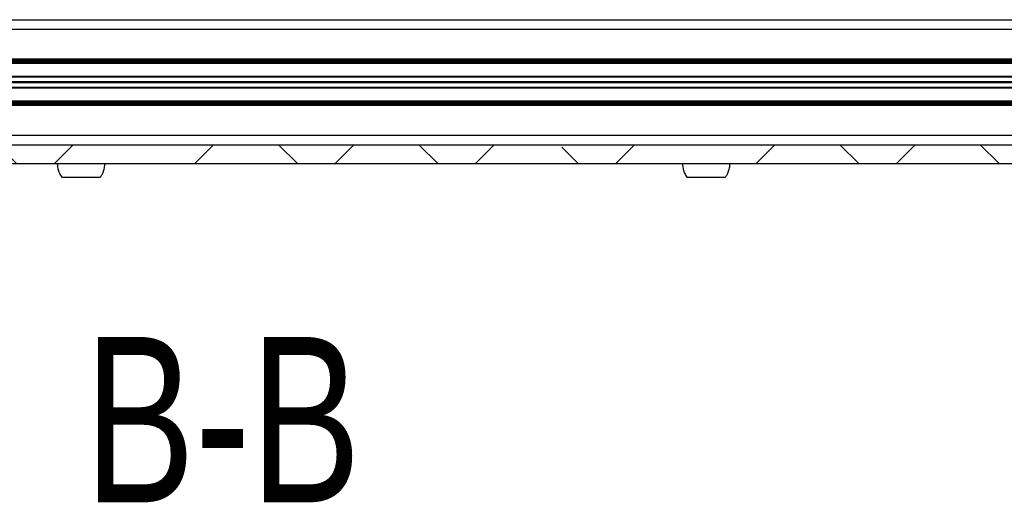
# Model space of a CAD drawing. Header units: millimetres. Extents: x 5 to 595, y 5 to 415.
# Tile 10 of 68: x 62 to 94, y 98 to 113. Entities that reach past the tile are written whole.
import ezdxf

# ---------------------------------------------------------------- set-up
doc = ezdxf.new("R2010")
doc.units = ezdxf.units.MM
doc.layers.add('NOTES', color=6, linetype='Continuous')
doc.layers.add('TRAIT-FINS', color=9, linetype='Continuous')
doc.layers.add('TRAIT-FORT', color=4, linetype='Continuous', lineweight=25)
doc.styles.add('SLDTEXTSTYLE0', font='TXT', dxfattribs={"width": 0.75})

msp = doc.modelspace()

# ---------------------------------------------------------------- hatches: boundary and pattern name
at = {"layer": 'TRAIT-FINS'}
h = msp.add_hatch(dxfattribs=at)
h.set_pattern_fill('ANSI38', color=9, angle=3e-322, style=0)
h.paths.add_polyline_path([(124.3218, 108.9702), (24.3218, 108.9702), (24.3218, 108.3702), (124.3218, 108.3702)], flags=0)

# ---------------------------------------------------------------- linework, layer by layer
at = {"layer": 'TRAIT-FORT', "color": 4, "linetype": 'Continuous', "lineweight": 25}
for p, q in [((31.9218, 112.9702), (116.7218, 112.9702)), ((31.9218, 112.6702), (116.7218, 112.6702)), ((31.9218, 111.7202), (116.7218, 111.7202)), ((31.9218, 111.6802), (116.7218, 111.6802)), ((116.7218, 111.6402), (31.9218, 111.6402)), ((116.7218, 111.6102), (31.9218, 111.6102)), ((116.7218, 111.5702), (31.9218, 111.5702)), ((31.9218, 111.161), (116.7218, 111.161)), ((31.9218, 111.141), (116.7218, 111.141)), ((31.9218, 110.9902), (116.7218, 110.9902)), ((116.7218, 110.9502), (31.9218, 110.9502)), ((116.7218, 110.7995), (31.9218, 110.7995)), ((116.7218, 110.7795), (31.9218, 110.7795)), ((31.9218, 110.3702), (116.7218, 110.3702)), ((31.9218, 110.3302), (116.7218, 110.3302)), ((31.9218, 110.3002), (116.7218, 110.3002)), ((116.7218, 110.2602), (31.9218, 110.2602)), ((116.7218, 110.2202), (31.9218, 110.2202)), ((31.9218, 109.2702), (116.7218, 109.2702)), ((24.3218, 108.9702), (124.3218, 108.9702)), ((24.3218, 108.3702), (124.3218, 108.3702))]:
    msp.add_line(p, q, dxfattribs=at)
for points, knots in [([(63.5618, 108.3702), (63.5682, 108.295), (63.5771, 108.1887), (63.6325, 108.0413), (63.676, 107.9724), (63.703, 107.9296)], [0, 0, 0, 0, 0.4798922, 0.6772366, 1, 1, 1, 1]), ([(64.9373, 107.9319), (64.955, 107.9554), (64.9983, 108.0129), (65.0445, 108.1254), (65.0769, 108.2491), (65.0804, 108.3341), (65.0818, 108.3702)], [0, 0, 0, 0, 0.187903, 0.4580208, 0.7697123, 1, 1, 1, 1]), ([(83.5618, 108.3702), (83.5682, 108.295), (83.5771, 108.1887), (83.6325, 108.0413), (83.676, 107.9724), (83.703, 107.9296)], [0, 0, 0, 0, 0.47989217, 0.67723658, 1, 1, 1, 1]), ([(84.9373, 107.9319), (84.955, 107.9554), (84.9983, 108.0129), (85.0445, 108.1254), (85.0769, 108.2491), (85.0804, 108.3341), (85.0818, 108.3702)], [0, 0, 0, 0, 0.187903, 0.4580208, 0.7697123, 1, 1, 1, 1]), ([(63.7041, 107.9302), (63.7036, 107.9302), (63.7013, 107.9302), (63.7151, 107.9302), (63.7454, 107.9302), (63.7937, 107.9302), (63.8561, 107.9302), (63.9325, 107.9302), (64.0192, 107.9302), (64.1153, 107.9302), (64.2041, 107.9302), (64.2609, 107.9302), (64.2826, 107.9302)], [0, 0, 0, 0, 0.0348946, 0.1451976, 0.2586995, 0.3690025, 0.4825044, 0.5928074, 0.7063093, 0.8166123, 0.9301142, 1, 1, 1, 1]), ([(64.2826, 107.9302), (64.3169, 107.9302), (64.3867, 107.9302), (64.4893, 107.9302), (64.588, 107.9302), (64.6784, 107.9302), (64.7594, 107.9302), (64.8272, 107.9302), (64.8814, 107.9302), (64.9187, 107.9302), (64.9394, 107.9302), (64.9395, 107.9302), (64.9396, 107.9302)], [0, 0, 0, 0, 0.1017548, 0.2064604, 0.3082152, 0.4129209, 0.5146756, 0.6193813, 0.7211361, 0.8258417, 0.9275965, 1, 1, 1, 1]), ([(83.7041, 107.9302), (83.7036, 107.9302), (83.7013, 107.9302), (83.7151, 107.9302), (83.7454, 107.9302), (83.7937, 107.9302), (83.8561, 107.9302), (83.9325, 107.9302), (84.0192, 107.9302), (84.1153, 107.9302), (84.2041, 107.9302), (84.2609, 107.9302), (84.2826, 107.9302)], [0, 0, 0, 0, 0.03489455, 0.14519761, 0.25869946, 0.36900251, 0.48250436, 0.59280742, 0.70630927, 0.81661232, 0.93011417, 1, 1, 1, 1]), ([(84.2826, 107.9302), (84.3169, 107.9302), (84.3867, 107.9302), (84.4893, 107.9302), (84.588, 107.9302), (84.6784, 107.9302), (84.7594, 107.9302), (84.8272, 107.9302), (84.8814, 107.9302), (84.9187, 107.9302), (84.9394, 107.9302), (84.9395, 107.9302), (84.9396, 107.9302)], [0, 0, 0, 0, 0.1017548, 0.2064604, 0.3082152, 0.4129209, 0.5146756, 0.6193813, 0.7211361, 0.8258417, 0.9275965, 1, 1, 1, 1])]:
    msp.add_open_spline(points, degree=3, knots=knots, dxfattribs=at)

# ---------------------------------------------------------------- texts
at = {"layer": 'NOTES', "color": 211, "insert": (68.8523, 102.8202), "char_height": 5.29167, "attachment_point": 2, "style": 'SLDTEXTSTYLE0'}
msp.add_mtext('B-B', dxfattribs=at)

doc.saveas('drawing.dxf')
